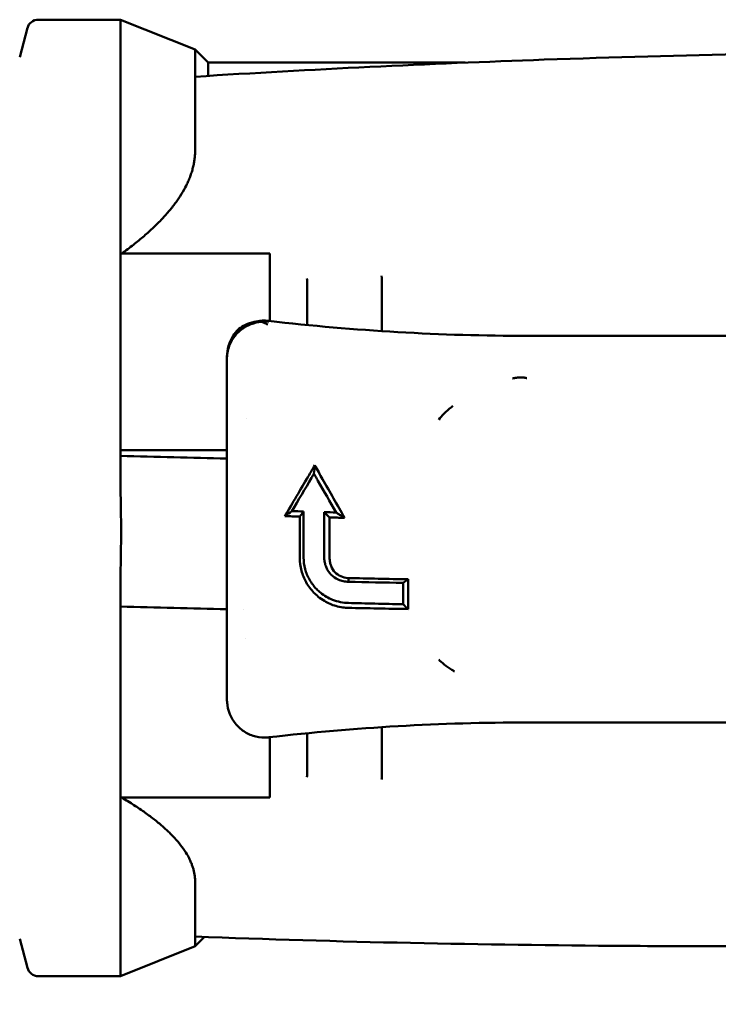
# Model space of a CAD drawing. Header units: millimetres. Extents: x 0 to 4584, y -120 to 1188.
# Tile 10 of 105: x 383 to 402, y 284 to 311. Entities that reach past the tile are written whole.
import ezdxf

# ---------------------------------------------------------------- set-up
doc = ezdxf.new("R2010")
doc.units = ezdxf.units.MM
doc.header["$LTSCALE"] = 2
doc.layers.add('Bemaßung (ISO)', color=7, linetype='Continuous', lineweight=25)
doc.layers.add('Sichtbar (ISO)', color=7, linetype='Continuous', lineweight=50)
doc.styles.add('Notiztext (DIN)', font='isocpeur.ttf')
doc.dimstyles.new('Standard (DIN)', dxfattribs={"dimscale": 2, "dimtxt": 3.5, "dimasz": 2.5, "dimexe": 2, "dimexo": 0.5, "dimgap": 0.5, "dimtad": 1, "dimrnd": 1e-08, "dimtxsty": 'Notiztext (DIN)', "dimcen": 0.09, "dimdle": 10, "dimclrd": 256, "dimclre": 256, "dimclrt": 256, "dimadec": 0, "dimazin": 0, "dimtfac": 1, "dimtmove": 0, "dimatfit": 3, "dimfxl": 1, "dimtolj": 1, "dimtzin": 0, "dimlwd": -1, "dimlwe": -1, "dimarcsym": 0})

# ---------------------------------------------------------------- blocks, each defined once
blk = doc.blocks.new('*D25')
at = {"layer": 'Bemaßung (ISO)', "transparency": 16777216}
for p, q in [((353.072, 296.109), (353.072, 132.958)), ((500.278, 204.402), (500.278, 132.958)), ((358.072, 136.958), (495.278, 136.958))]:
    blk.add_line(p, q, dxfattribs=at)
for points in [[(358.072, 137.791), (358.072, 136.125), (353.072, 136.958)], [(495.278, 137.791), (495.278, 136.125), (500.278, 136.958)]]:
    blk.add_solid(points, dxfattribs=at)
at = {"layer": 'Defpoints', "color": 0, "transparency": 16777216}
for p in [(353.072, 297.109), (500.278, 205.402), (500.278, 136.958)]:
    blk.add_point(p, dxfattribs=at)
at = {"layer": 'Bemaßung (ISO)', "transparency": 16777216, "insert": (414.99, 146.358), "char_height": 7, "attachment_point": 1, "style": 'Notiztext (DIN)'}
blk.add_mtext('\\A1;147,21', dxfattribs=at)

msp = doc.modelspace()

# ---------------------------------------------------------------- linework, layer by layer
at = {"layer": 'Sichtbar (ISO)'}
for p, q in [((383.3537, 309.6917), (383.5621, 310.4694)), ((383.8519, 310.6917), (386.0537, 310.6917)), ((386.0537, 310.6917), (386.0537, 304.4544)), ((388.0537, 309.8917), (386.0537, 310.6917)), ((388.0537, 309.1659), (388.0537, 309.8917)), ((388.4037, 309.5417), (388.0537, 309.8917)), ((388.4037, 309.5417), (388.4037, 309.1881)), ((388.4037, 309.5417), (395.2823, 309.5417)), ((388.0537, 307.2122), (388.0537, 309.1659)), ((386.0537, 304.4544), (386.0537, 299.0174)), ((390.0537, 304.431), (386.0871, 304.431)), ((390.0537, 304.431), (390.0537, 303.7605)), ((390.0537, 303.5063), (390.0537, 303.7605)), ((390.0537, 302.6267), (390.0537, 303.5063)), ((391.0537, 302.5197), (391.0537, 303.5062)), ((393.0537, 303.5831), (393.0537, 302.3562)), ((396.9537, 302.2297), (409.6718, 302.2297)), ((388.9037, 301.6252), (388.9037, 301.6256)), ((388.9037, 301.363), (388.9037, 301.6252)), ((388.9037, 300.8036), (388.9037, 301.1055)), ((388.9037, 300.8024), (388.9037, 300.8036)), ((388.9037, 300.8024), (388.9037, 298.967)), ((388.9037, 300.8024), (388.9037, 300.8024)), ((389.4175, 300.0247), (389.4175, 300.0247)), ((388.9037, 299.1681), (386.0537, 299.1681)), ((386.0537, 299.0174), (386.0537, 299.0166)), ((386.0537, 298.1442), (386.0537, 299.0166)), ((390.9554, 296.2969), (390.9554, 297.529)), ((390.8537, 297.3924), (390.8537, 296.2808)), ((391.5101, 297.5116), (391.5101, 296.281)), ((391.6537, 296.2583), (391.6537, 297.3699)), ((386.0537, 294.9845), (386.0537, 295.8431)), ((392.1537, 295.7468), (392.1537, 295.648)), ((393.7537, 295.2721), (393.7537, 295.7131)), ((393.6237, 295.2867), (393.6237, 295.6189)), ((386.0537, 294.9845), (386.0537, 289.8497)), ((389.3408, 294.9095), (389.3409, 294.9095)), ((388.9037, 294.7972), (388.9037, 293.1093)), ((389.409, 294.1276), (389.409, 294.1276)), ((388.9037, 293.1093), (388.9037, 292.4931)), ((388.9037, 292.4912), (388.9037, 292.4923)), ((393.0537, 291.7572), (393.0537, 290.5942)), ((408.5537, 291.8824), (396.9536, 291.8824)), ((390.0537, 290.6569), (390.0537, 291.4877)), ((391.0537, 290.657), (391.0537, 291.5944)), ((390.0537, 290.4207), (390.0537, 290.6569)), ((390.0537, 290.4207), (390.0537, 289.8731)), ((386.0537, 289.8497), (386.0537, 285.0917)), ((390.0537, 289.8731), (386.0871, 289.8731)), ((388.0537, 286.1518), (388.0537, 287.6014)), ((383.3537, 286.0917), (383.5621, 285.3141)), ((388.0537, 285.8917), (388.0537, 286.1518)), ((388.3042, 286.1422), (388.0537, 285.8917)), ((388.0537, 285.8917), (386.0537, 285.0917)), ((383.8519, 285.0917), (386.0537, 285.0917))]:
    msp.add_line(p, q, dxfattribs=at)
for centre, start, end in [((383.8519, 310.3917), 90, 165), ((383.8519, 285.3917), 195, 270)]:
    msp.add_arc(centre, 0.3, start, end, dxfattribs=at)
for centre, major_axis, ratio, start_param, end_param in [((393.0462, 303.6044), (-0.0058, 0.3), 0.023674, 4.6411721, 5.6013622), ((396.9537, 362.0806), (-60, 0), 0.9975157, 1.4549638, 1.5707963), ((388.9034, 301.8509), (-0.0002, 0.2471), 0.0005483, 3.5644847, 3.9005266), ((2847.5343, 770.1503), (7333.0266, -5.2123), 0.0684576, 4.3701207, 4.3705333), ((388.4982, 300.4262), (1.7394, 4.1189), 0.7357393, 4.5333132, 4.5456011), ((390.5721, 297.4833), (-0.715, -0.5058), 0.0049019, 4.6081398, 4.875264), ((398.6718, 298.9549), (19.7334, 0.011), 0.0782729, 4.293388, 4.3105954), ((398.6782, 298.713), (-20, -0.0097), 0.0715448, 1.1469665, 1.1688017), ((398.6832, 298.962), (19.7637, 0.013), 0.0784972, 4.3409126, 4.3580193), ((398.6782, 298.6622), (-20, 0.0092), 0.0691864, 1.2119513, 1.2332288), ((398.2886, 347.5244), (35.2071, 58.7233), 0.4549857, 3.9574796, 3.960437), ((392.3865, 297.5927), (0.3726, 2.5036), 0.6952774, 2.8743084, 2.9768823), ((2847.5343, 797.0432), (-7333.0266, -5.2137), 0.0724304, 1.2284279, 1.2288405), ((388.9037, 292.4711), (0, 0.0242), 0.0005785, 0.4291859, 0.5056087), ((389.9619, 291.88), (0.0341, -0.3985), 0.0397853, 6.2831832, 6.2834333), ((389.9821, 291.882), (0.0459, -0.3974), 0.0124976, 6.2828289, 6.2831852), ((391.0462, 290.678), (-0.0047, -0.3), 0.0261403, 0.540773, 1.5011339)]:
    msp.add_ellipse(centre, major_axis=major_axis, ratio=ratio, start_param=start_param, end_param=end_param, dxfattribs=at)
for points, knots in [([(388.0537, 309.1659), (391.1663, 309.3649), (394.2989, 309.5135), (401.0951, 309.7512), (404.7708, 309.825), (408.4813, 309.8619)], [0.000001, 0.000001, 0.000001, 0.000001, 0.9499093, 0.9499093, 2.0813592, 2.0813592, 2.0813592, 2.0813592]), ([(391.0537, 303.5062), (391.0531, 303.5381), (391.0524, 303.5704), (391.0516, 303.6014), (391.0509, 303.6325), (391.05, 303.6622), (391.0491, 303.6892), (391.0481, 303.7161), (391.0472, 303.7403), (391.0462, 303.7605)], [0, 0, 0, 0, 0.3333333, 0.3333333, 0.3333333, 0.6666667, 0.6666667, 0.6666667, 1, 1, 1, 1]), ([(389.8289, 302.6048), (389.7328, 302.5971), (389.635, 302.5753), (389.5424, 302.5396), (389.4499, 302.504), (389.3625, 302.4546), (389.2853, 302.3947), (389.2081, 302.3348), (389.1407, 302.2647), (389.0841, 302.1852), (389.0814, 302.1815), (389.0788, 302.1778), (389.0762, 302.174), (389.0232, 302.0974), (388.9803, 302.0124), (388.9508, 301.9216), (388.9319, 301.8634), (388.9184, 301.8029), (388.9109, 301.742), (388.9061, 301.7031), (388.9037, 301.6642), (388.9037, 301.6255)], [0, 0, 0, 0, 0.2, 0.2, 0.2, 0.4, 0.4, 0.4, 0.6, 0.6, 0.6, 0.6093339, 0.6093339, 0.6093339, 0.8, 0.8, 0.8, 0.9222177, 0.9222177, 0.9222177, 1, 1, 1, 1]), ([(389.2223, 302.4173), (389.2749, 302.4564), (389.3335, 302.4923), (389.4688, 302.5581), (389.5475, 302.5871), (389.6992, 302.6232), (389.7695, 302.6335), (389.9008, 302.6395), (389.9601, 302.6376), (390.0193, 302.6307)], [0.000001, 0.000001, 0.000001, 0.000001, 0.02507737, 0.02507737, 0.053182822, 0.053182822, 0.075402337, 0.075402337, 0.093329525, 0.093329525, 0.093329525, 0.093329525]), ([(389.8289, 302.6048), (389.8479, 302.5979), (389.8668, 302.5906), (389.8858, 302.5827), (389.9047, 302.5749), (389.9237, 302.5666), (389.9426, 302.5578), (389.9615, 302.549), (389.9803, 302.5398), (389.9992, 302.5301)], [0, 0, 0, 0, 0.3333333, 0.3333333, 0.3333333, 0.6666667, 0.6666667, 0.6666667, 1, 1, 1, 1]), ([(388.9037, 301.672), (388.9037, 301.7693), (388.9185, 301.868), (388.9738, 302.055), (389.0152, 302.1455), (389.1064, 302.2901), (389.1528, 302.3489), (389.204, 302.4014)], [0, 0, 0, 0, 0.029219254, 0.029219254, 0.058699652, 0.058699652, 0.081572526, 0.081572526, 0.081572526, 0.081572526]), ([(396.6046, 301.0992), (396.6066, 301.0997), (396.61, 301.1011), (396.6154, 301.1025), (396.6192, 301.1029), (396.6211, 301.1032)], [0.00000787, 0.00000787, 0.00000787, 0.00000787, 0.33333333, 0.66666667, 1, 1, 1, 1]), ([(396.9301, 301.095), (396.9276, 301.0958), (396.9251, 301.0965), (396.9226, 301.0973), (396.8962, 301.105), (396.8677, 301.1111), (396.8376, 301.1145), (396.8326, 301.1151), (396.8276, 301.1156), (396.8225, 301.116), (396.794, 301.1184), (396.7642, 301.1184), (396.7334, 301.1166), (396.7321, 301.1165), (396.7309, 301.1165), (396.7296, 301.1164), (396.6996, 301.1144), (396.6688, 301.1108), (396.6371, 301.1058), (396.6318, 301.105), (396.6264, 301.1041), (396.6211, 301.1032)], [0, 0, 0, 0, 0.0287808, 0.0287808, 0.0287808, 0.3333333, 0.3333333, 0.3333333, 0.3835898, 0.3835898, 0.3835898, 0.6666667, 0.6666667, 0.6666667, 0.6784111, 0.6784111, 0.6784111, 0.9537301, 0.9537301, 0.9537301, 1, 1, 1, 1]), ([(394.5771, 299.9827), (394.6157, 300.0362), (394.7103, 300.1481), (394.8487, 300.2754), (394.9404, 300.348), (394.9551, 300.3594)], [0, 0, 0, 0, 0.125, 0.25, 0.27313027, 0.27313027, 0.27313027, 0.27313027]), ([(388.9037, 298.967), (388.9037, 298.8762), (388.9037, 298.6933), (388.9037, 298.415), (388.9037, 298.2265), (388.9037, 298.1316)], [0, 0, 0, 0, 0.33333333, 0.66666667, 0.99999025, 0.99999025, 0.99999025, 0.99999025]), ([(391.0804, 298.4686), (391.1091, 298.5173), (391.138, 298.5665), (391.1958, 298.6654), (391.2247, 298.7149), (391.2537, 298.7648)], [0.000001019, 0.000001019, 0.000001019, 0.000001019, 0.01757215, 0.01757215, 0.034984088, 0.034984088, 0.034984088, 0.034984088]), ([(391.2537, 298.7648), (391.2887, 298.7027), (391.324, 298.6402), (391.3936, 298.5175), (391.4279, 298.4573), (391.4623, 298.3969)], [0.000001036, 0.000001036, 0.000001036, 0.000001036, 0.022041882, 0.022041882, 0.043088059, 0.043088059, 0.043088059, 0.043088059]), ([(391.1979, 298.4804), (391.2018, 298.4871), (391.2057, 298.4939), (391.2096, 298.5007), (391.2135, 298.5075), (391.2174, 298.5143), (391.2213, 298.5211), (391.2252, 298.5278), (391.2292, 298.5346), (391.2331, 298.5414)], [0.00000059, 0.00000059, 0.00000059, 0.00000059, 0.33333333, 0.33333333, 0.33333333, 0.66666667, 0.66666667, 0.66666667, 0.99989435, 0.99989435, 0.99989435, 0.99989435]), ([(391.2331, 298.5414), (391.2401, 298.5287), (391.247, 298.516), (391.261, 298.4905), (391.268, 298.4778), (391.275, 298.4651)], [0.0000021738, 0.0000021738, 0.0000021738, 0.0000021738, 0.0044108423, 0.0044108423, 0.0088078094, 0.0088078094, 0.0088078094, 0.0088078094]), ([(386.0537, 295.8431), (386.0636, 296.2269), (386.0685, 296.6102), (386.0685, 297.3698), (386.0636, 297.7555), (386.0537, 298.1442)], [-4.06767524, -4.06767524, -4.06767524, -4.06767524, -3.95345051, -3.95345051, -3.83922902, -3.83922902, -3.83922902, -3.83922902]), ([(392.0537, 297.3596), (392.0284, 297.3756), (392.0031, 297.3915), (391.9778, 297.4073), (391.9525, 297.4232), (391.9272, 297.4391), (391.902, 297.4549), (391.8767, 297.4708), (391.8514, 297.4866), (391.8262, 297.5024)], [0, 0, 0, 0, 0.3333333, 0.3333333, 0.3333333, 0.6666667, 0.6666667, 0.6666667, 1, 1, 1, 1]), ([(390.8537, 296.2808), (390.8537, 296.1757), (390.8661, 296.0637), (390.927, 295.8353), (390.9691, 295.7318), (391.0817, 295.5314), (391.152, 295.4376), (391.2953, 295.2902), (391.3856, 295.2091), (391.5132, 295.1336)], [0.000001, 0.000001, 0.000001, 0.000001, 0.03160205, 0.03160205, 0.06028927, 0.06028927, 0.09051871, 0.09051871, 0.11362244, 0.11362244, 0.11362244, 0.11362244]), ([(391.5674, 295.2465), (391.4484, 295.315), (391.3643, 295.3895), (391.2309, 295.5247), (391.1653, 295.6113), (391.0613, 295.7955), (391.0226, 295.89), (390.9693, 296.0893), (390.9554, 296.1924), (390.9554, 296.2969)], [-0.12105332, -0.12105332, -0.12105332, -0.12105332, -0.09583421, -0.09583421, -0.06253454, -0.06253454, -0.03143585, -0.03143585, -0.000001, -0.000001, -0.000001, -0.000001]), ([(391.5101, 296.281), (391.5101, 296.2402), (391.5141, 296.1998), (391.5303, 296.1199), (391.5424, 296.0808), (391.5967, 295.9498), (391.649, 295.8857), (391.7449, 295.7862), (391.8119, 295.7391), (391.9272, 295.6865), (391.9714, 295.6719), (392.0618, 295.6523), (392.1074, 295.6476), (392.1537, 295.6479)], [-0.085608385, -0.085608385, -0.085608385, -0.085608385, -0.078658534, -0.078658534, -0.071766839, -0.071766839, -0.054458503, -0.054458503, -0.029271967, -0.029271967, -0.014710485, -0.014710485, -0.00000151, -0.00000151, -0.00000151, -0.00000151]), ([(392.1537, 295.7468), (392.0714, 295.7488), (392.004, 295.7702), (391.8941, 295.8209), (391.8403, 295.8594), (391.7636, 295.9403), (391.721, 295.9931), (391.6782, 296.1004), (391.669, 296.1314), (391.6567, 296.1944), (391.6537, 296.2262), (391.6537, 296.2583)], [0.000001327, 0.000001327, 0.000001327, 0.000001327, 0.026111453, 0.026111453, 0.056482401, 0.056482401, 0.07725326, 0.07725326, 0.085185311, 0.085185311, 0.093152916, 0.093152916, 0.093152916, 0.093152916]), ([(388.9037, 295.6241), (388.9037, 295.5304), (388.9037, 295.3433), (388.9037, 295.0688), (388.9037, 294.8874), (388.9037, 294.7972)], [0.00000932, 0.00000932, 0.00000932, 0.00000932, 0.33333333, 0.66666667, 1, 1, 1, 1]), ([(392.1537, 295.0807), (392.0824, 295.0817), (392.0112, 295.0894), (391.8702, 295.1177), (391.8007, 295.1385), (391.7335, 295.1655)], [-0.045464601, -0.045464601, -0.045464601, -0.045464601, -0.022836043, -0.022836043, -0.000001, -0.000001, -0.000001, -0.000001]), ([(393.6237, 295.2867), (393.6238, 295.2461), (393.6237, 295.2056), (393.6235, 295.1251), (393.6234, 295.085), (393.6231, 295.0452)], [0.000001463, 0.000001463, 0.000001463, 0.000001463, 0.012204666, 0.012204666, 0.024406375, 0.024406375, 0.024406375, 0.024406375]), ([(393.7537, 295.2721), (393.7537, 295.2122), (393.7537, 295.1526), (393.7537, 295.0342), (393.7537, 294.9755), (393.7537, 294.9173)], [0.000001, 0.000001, 0.000001, 0.000001, 0.017993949, 0.017993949, 0.035989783, 0.035989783, 0.035989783, 0.035989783]), ([(391.5132, 295.1336), (391.6105, 295.076), (391.7148, 295.0311), (391.8823, 294.9833), (391.9421, 294.9706), (392.0528, 294.9552), (392.1033, 294.9511), (392.1537, 294.9499)], [-0.070501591, -0.070501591, -0.070501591, -0.070501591, -0.03512407, -0.03512407, -0.015935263, -0.015935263, -0.000001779, -0.000001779, -0.000001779, -0.000001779]), ([(393.6231, 295.0452), (393.3692, 295.0505), (393.1157, 295.056), (392.6264, 295.0677), (392.3889, 295.0738), (392.1537, 295.0806)], [0.0000021, 0.0000021, 0.0000021, 0.0000021, 0.07867584, 0.07867584, 0.15323125, 0.15323125, 0.15323125, 0.15323125]), ([(393.7537, 294.9173), (393.4804, 294.9224), (393.2077, 294.9275), (392.6747, 294.9381), (392.413, 294.9437), (392.1537, 294.9499)], [0.00000392, 0.00000392, 0.00000392, 0.00000392, 0.08447209, 0.08447209, 0.166418, 0.166418, 0.166418, 0.166418]), ([(394.9973, 293.2478), (394.9717, 293.2627), (394.8682, 293.3254), (394.7105, 293.4373), (394.6161, 293.5246), (394.5771, 293.5661)], [0.71036339, 0.71036339, 0.71036339, 0.71036339, 0.75, 0.875, 1, 1, 1, 1]), ([(388.9037, 292.8337), (388.9037, 292.8337), (388.9037, 292.8337), (388.9037, 292.8337), (388.9037, 292.8338), (388.9037, 292.8342), (388.9037, 292.8349), (388.9037, 292.839), (388.9037, 292.8451), (388.9037, 292.855), (388.9037, 292.8559), (388.9037, 292.8574), (388.9037, 292.8581), (388.9037, 292.8589), (388.9037, 292.859), (388.9037, 292.8592), (388.9037, 292.8593), (388.9037, 292.8594), (388.9037, 292.8594), (388.9037, 292.8594)], [0.031107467, 0.031107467, 0.031107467, 0.031107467, 0.031278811, 0.031278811, 0.032229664, 0.032229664, 0.035083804, 0.035083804, 0.043690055, 0.043690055, 0.044488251, 0.044488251, 0.045086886, 0.045086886, 0.045199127, 0.045199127, 0.045241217, 0.045241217, 0.045261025, 0.045261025, 0.045261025, 0.045261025]), ([(389.9961, 291.4815), (389.8902, 291.4724), (389.7814, 291.4806), (389.5763, 291.5299), (389.4773, 291.5711), (389.2982, 291.681), (389.2161, 291.7513), (389.0781, 291.913), (389.021, 292.0067), (388.939, 292.2061), (388.9137, 292.3145), (388.9054, 292.4345), (388.9048, 292.4462), (388.9044, 292.458)], [0, 0, 0, 0, 0.03188595, 0.03188595, 0.06330434, 0.06330434, 0.09504796, 0.09504796, 0.12734831, 0.12734831, 0.16013312, 0.16013312, 0.16367745, 0.16367745, 0.16367745, 0.16367745]), ([(393.0462, 290.3579), (393.0472, 290.3745), (393.0482, 290.3954), (393.0491, 290.4197), (393.05, 290.4439), (393.0508, 290.4714), (393.0516, 290.501), (393.0524, 290.5305), (393.0533, 290.5621), (393.0537, 290.5942)], [0, 0, 0, 0, 0.3333333, 0.3333333, 0.3333333, 0.6666667, 0.6666667, 0.6666667, 1, 1, 1, 1]), ([(388.0537, 286.1518), (391.8836, 286.0037), (395.7641, 285.9279), (400.6303, 285.895), (401.6911, 285.8917), (402.7518, 285.8917)], [-2.3212545, -2.3212545, -2.3212545, -2.3212545, -1.1643855, -1.1643855, -0.8413628, -0.8413628, -0.8413628, -0.8413628])]:
    msp.add_open_spline(points, degree=3, knots=knots, dxfattribs=at)
for points, weights in [([(388.0537, 307.2122), (388.0537, 305.8658), (386.0871, 304.431)], [1.05000006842, 1.05000006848, 1.01667721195]), ([(386.0871, 304.431), (386.0704, 304.4427), (386.0537, 304.4544)], [1.00555241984, 1.00547081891, 1.00538838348]), ([(386.0537, 289.8497), (386.0704, 289.8614), (386.0871, 289.8731)], [1.00537352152, 1.00545598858, 1.00553762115]), ([(388.0537, 287.6014), (388.0537, 288.7012), (386.0871, 289.8731)], [1.05000006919, 1.05000006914, 1.01667721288])]:
    msp.add_rational_spline(points, weights, degree=2, dxfattribs=at)
for points in [[(390.0282, 302.61), (390.0062, 302.6116), (389.9619, 302.6133), (389.8955, 302.6115), (389.8511, 302.6075), (389.8289, 302.6048)], [(389.204, 302.4014), (389.2094, 302.4071), (389.2156, 302.4124), (389.2223, 302.4173)], [(388.9037, 301.672), (388.9037, 301.6719), (388.9037, 301.6717), (388.9037, 301.6716)], [(388.9037, 301.1055), (388.9037, 301.1948), (388.9037, 301.2813), (388.9037, 301.3631)], [(396.5505, 301.0911), (396.5563, 301.0921), (396.5681, 301.0939), (396.5865, 301.0979), (396.5988, 301.0982), (396.6046, 301.0992)], [(391.2537, 298.7648), (391.247, 298.6883), (391.2401, 298.6139), (391.2331, 298.5414)], [(390.4537, 297.4048), (390.6622, 297.7584), (390.8712, 298.1131), (391.0804, 298.4686)], [(390.644, 297.5394), (390.8192, 297.8367), (390.9947, 298.1347), (391.1704, 298.4332)], [(391.275, 298.4651), (391.2963, 298.4261), (391.3181, 298.3874), (391.3402, 298.3489)], [(391.3401, 298.3489), (391.5018, 298.0673), (391.6638, 297.7851), (391.8262, 297.5024)], [(391.4623, 298.3969), (391.6589, 298.0518), (391.8561, 297.706), (392.0537, 297.3596)], [(388.9037, 295.6241), (388.9037, 295.8987), (388.9037, 296.4511), (388.9037, 297.2932), (388.9037, 297.852), (388.9037, 298.1316)], [(390.9554, 297.529), (390.9215, 297.4835), (390.8876, 297.438), (390.8537, 297.3924)], [(391.6537, 297.3699), (391.6059, 297.4172), (391.558, 297.4645), (391.5101, 297.5116)], [(392.1537, 295.7468), (392.6814, 295.7342), (393.2158, 295.7228), (393.7537, 295.7131)], [(393.6237, 295.6189), (393.1295, 295.6274), (392.6386, 295.6372), (392.1537, 295.6479)], [(393.7537, 294.9173), (393.7099, 294.9597), (393.6664, 295.0023), (393.6231, 295.0452)], [(388.9092, 292.3878), (388.9056, 292.422), (388.9037, 292.4567), (388.9037, 292.4912)], [(388.9104, 292.3764), (388.91, 292.3802), (388.9096, 292.384), (388.9092, 292.3878)], [(396.9536, 291.8824), (394.6412, 291.8832), (392.325, 291.7502), (390.028, 291.4847)], [(390.0279, 291.4847), (390.0174, 291.4835), (390.0069, 291.4824), (389.9963, 291.4815)]]:
    msp.add_open_spline(points, degree=3, dxfattribs=at)

# ---------------------------------------------------------------- dimensions: what is measured, and where the dimension line sits
at = {"layer": 'Bemaßung (ISO)'}
dim = msp.add_linear_dim(base=(500.278, 136.958), p1=(353.0719, 297.1087), p2=(500.278, 205.4017), angle=180, dimstyle='Standard (DIN)', override={"dimgap": 0.5, "dimdec": 2, "dimtol": 0, "dimlim": 0, "dimtp": 0, "dimtm": 0, "dimtdec": 2, "dimtofl": 0, "dimatfit": 1}, dxfattribs=at)
dim.commit()
dim.dimension.update_dxf_attribs({"geometry": '*D25', "text_midpoint": (426.715, 136.958), "dimtype": 160})

doc.saveas('drawing.dxf')
